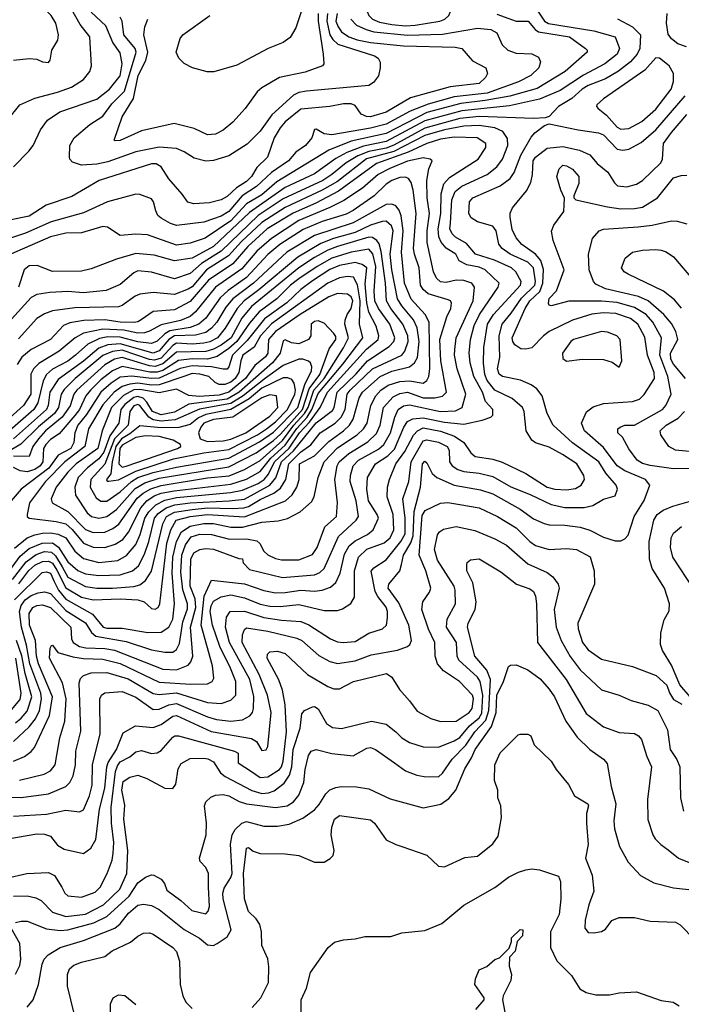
# Model space of a CAD drawing. Extents: x 501367 to 657802, y 482273 to 547541.
# Tile 101 of 256: x 548337 to 551746, y 502992 to 508063. Entities that reach past the tile are written whole.
import ezdxf

# ---------------------------------------------------------------- set-up
doc = ezdxf.new("R2010")
doc.units = 0

msp = doc.modelspace()

# ---------------------------------------------------------------- linework, layer by layer
at = {"layer": '0CON20XD'}
for points in [[(550325, 508030.4), (550375, 508034.4), (550501.4, 508055), (550527.8, 508065), (550547.3, 508085), (550556.5, 508105), (550548.3, 508138.3), (550517.1, 508175), (550485.9, 508195), (550345.9, 508265), (550295, 508267.7), (550255, 508261.8), (550213.2, 508246.8), (550150.5, 508195), (550135.2, 508175), (550126.7, 508145), (550126.3, 508105), (550135, 508084.6), (550154.6, 508064.6), (550190.2, 508050.2), (550255, 508037.3), (550325, 508030.4)], [(548304.6, 507854.6), (548385, 507862.1), (548425, 507858.9), (548455, 507846), (548485, 507842.5), (548493.3, 507855), (548502.5, 507905), (548532.4, 507957.6), (548536.9, 507985), (548523.5, 508045), (548498.9, 508085), (548445.8, 508135), (548336.9, 508196.9), (548306.5, 508246.5)], [(549831.1, 508238.9), (549759.8, 508020.2), (549729.8, 507970.2), (549694, 507946), (549616.5, 507913.5), (549455, 507828.5), (549336.6, 507793.4), (549303.4, 507793.4), (549227.5, 507815), (549185, 507836.2), (549156.2, 507865), (549143.8, 507895), (549164.2, 507965), (549176.9, 507985), (549315.6, 508084.4)], [(548273.5, 507545), (548337.8, 507625), (548415, 507658.2), (548531.2, 507688.8), (548604.3, 507715.7), (548665, 507754.5), (548697.8, 507795), (548707.5, 507825), (548697.7, 507975), (548647.8, 508037.8), (548575, 508170.3)], [(550042.3, 508065), (550072, 508035), (550121.3, 508011.3), (550160.7, 508000.7), (550335, 507982.3), (550515, 507988.3), (550695, 508018.4), (550765, 508011.9), (550795, 507994.7), (550823, 507933), (550851.1, 507905), (550895, 507890.8), (550975, 507887.5), (551009.7, 507869.7), (551020.8, 507845), (551012.5, 507815), (550969.6, 507775), (550907.1, 507742.9), (550746.2, 507685), (550574.9, 507665.1), (550441.6, 507628.4), (550348.1, 507591.9), (550225, 507525.1), (550145, 507503.9), (549945, 507469), (549905.3, 507475.3), (549865, 507499.2), (549855, 507498), (549841.9, 507455), (549810, 507415), (549760.2, 507379.8), (549721.3, 507335), (549634.4, 507275.6), (549556.4, 507203.6), (549483.6, 507156.4), (549415, 507074.1), (549375, 507051.3), (549285, 507020.6), (549145, 507003.4), (549113.2, 507013.2), (549065, 507039.7), (549048.4, 507055), (549038.7, 507078.7), (549025.5, 507125), (549015, 507140), (548955, 507162.5), (548935, 507163.9), (548789.2, 507125), (548665, 507068.1), (548498.2, 507021.8), (548366.2, 506963.8), (548155, 506892.3)], [(550795, 508090.7), (550895, 508055.4), (550956.2, 508055), (550991.9, 508011.9), (551010.6, 508000.6), (551170, 507975), (551252.2, 507915), (551261.1, 507905), (551261.1, 507895), (551146.7, 507795), (551002.5, 507707.5), (550861.9, 507668.1), (550734.3, 507645.7), (550609.1, 507630.9), (550435, 507584.3), (550225, 507477), (550045, 507436.6), (549928.8, 507391.2), (549662.5, 507227.5), (549585, 507161.4), (549505, 507114.9), (549425, 507027.5), (549292, 506938), (549215, 506911.1), (549145, 506901.6), (548995, 506954.2), (548935, 506958.7), (548855, 506950.8), (548789.2, 506995), (548765, 506997.6), (548655, 506965.5), (548575, 506963.3), (548495, 506945.2), (548255, 506840)], [(551416.7, 508066.7), (551494.5, 508025), (551535.2, 507985.2), (551531.6, 507915), (551518.8, 507885), (551484.7, 507845), (551422.6, 507797.4), (551355, 507758.1), (551265, 507723), (551234.7, 507705), (551182.5, 507657.5), (551112.2, 507615), (551065, 507564), (551045, 507556.9), (550985, 507553.8), (550705, 507564.9), (550605, 507553.9), (550425, 507503.2), (550265, 507416.7), (550225, 507401.2), (550135.4, 507384.6), (550078.7, 507361.3), (550018.8, 507325), (549945.6, 507265), (549898, 507235), (549695, 507140.9), (549565.5, 507055), (549375, 506871.1), (549272.9, 506807.1), (549215, 506756.4), (549135, 506727.4), (549015, 506763.1), (548945, 506769.1), (548925, 506759.6), (548855, 506699.6), (548782.6, 506667.4), (548665, 506656.2), (548585, 506663.3), (548491.8, 506658.2), (548425, 506648.2), (548395, 506631.6), (548295, 506520.8)], [(548304, 507305), (548384.4, 507385), (548406.7, 507415), (548443.1, 507495), (548480, 507545), (548542.7, 507587.3), (548735, 507653.1), (548800, 507705), (548855, 507773.1), (548865.4, 507835.4), (548855, 507891.9), (548815.9, 507945.9), (548780.2, 508030.2), (548705, 508102.2)], [(551006.3, 508106.3), (551041.5, 508055), (551062.3, 508042.3), (551295, 508005.8), (551405.5, 507975), (551426.9, 507915), (551415.9, 507885), (551351.3, 507835), (551242.5, 507777.5), (551122.2, 507697.8), (551015, 507652.9), (550860.6, 507619.4), (550615, 507593.8), (550425, 507541.4), (550225.2, 507435), (550108.9, 507411.1), (550021.6, 507378.4), (549965, 507347.7), (549855, 507268.6), (549705, 507198), (549520.2, 507069.8), (549335, 506895.2), (549225, 506834.2), (549135, 506821), (549029.9, 506849.9), (548935, 506858.3), (548835, 506830), (548705, 506780), (548655, 506767.3), (548505, 506765.3), (548427.1, 506797.1), (548385, 506795.9), (548360, 506775), (548330, 506685)], [(550193.3, 507843.2), (550194.8, 507815), (550185.8, 507774.2), (550160.3, 507739.7), (550136.5, 507723.5), (549815, 507695.2), (549775, 507688), (549746.7, 507673.3), (549636.5, 507573.4), (549575, 507487.9), (549508.5, 507421.5), (549415, 507361.4), (549335, 507336.8), (549295, 507334), (549235, 507348.9), (549185, 507382.2), (549145, 507400), (549055, 507406.9), (548935, 507381.5), (548791.4, 507331.4), (548735, 507319.4), (548655, 507312.9), (548608.9, 507328.9), (548595, 507343.8), (548593.1, 507355), (548594.4, 507415), (548618.1, 507455), (548697.5, 507522.5), (548765, 507565.9), (548811.2, 507628.8), (548875.9, 507694.1), (548937.6, 507895), (548931.7, 507915), (548872.6, 507985), (548864.7, 508055), (548854.7, 508075)], [(549875.4, 508095), (549875.1, 508055), (549900.5, 507885), (549903.3, 507835), (549896.7, 507825), (549807.4, 507792.6), (549675, 507764.5), (549585, 507711.5), (549559.6, 507690.4), (549497.8, 507605), (549435, 507534.5), (549385, 507494.4), (549345, 507473.5), (549305, 507470.5), (549235, 507502.1), (549131.8, 507528.2), (548965, 507489.6), (548855, 507440.6), (548828.3, 507438.3), (548823, 507443), (548865, 507562), (548922.7, 507657.3), (548947.4, 507775), (548986.9, 507853.1), (548997.1, 507895), (548976.2, 507985), (548981.6, 508025), (548997.8, 508065)], [(549922.1, 508095), (549918.6, 508055), (549935, 507984.7), (549950, 507960), (549976.8, 507936.8), (550165, 507876.7), (550183.7, 507863.7), (550193.3, 507843.2)], [(549971.8, 508095), (549965.8, 508055), (549977, 508025), (549995, 508000.5), (550032.7, 507975), (550075, 507959.7), (550145, 507945.7), (550315, 507928.2), (550581, 507921), (550615, 507913.8), (550670.2, 507850.2), (550739.4, 507815), (550747.5, 507785), (550737.1, 507765), (550705, 507734.7), (550555, 507717.2)], [(551772.8, 507922.8), (551727.9, 507937.9), (551694.5, 507964.5), (551678.2, 507988.2), (551670, 508045), (551672.8, 508095)], [(551435, 507498.8), (551475, 507501.9), (551542.5, 507537.5), (551615, 507601.8), (551693.6, 507705), (551704.7, 507745), (551706.1, 507786.1), (551683.5, 507825), (551634.1, 507864.1), (551615, 507865.4), (551557.2, 507802.8), (551344.5, 507655), (551310.5, 507625), (551308.9, 507615), (551316.7, 507605), (551360.3, 507570.3), (551415, 507509.1), (551435, 507498.8)], [(550555, 507717.2), (550350.1, 507659.9), (550225, 507586.6), (550145, 507562.1), (550123.7, 507563.7), (550096.1, 507576.1), (550065, 507620.4), (550045, 507629.3), (550005, 507629.5), (549934.7, 507615.3), (549785, 507601.6), (549705, 507536.4), (549678.8, 507505), (549647.9, 507455), (549614, 507355), (549558.5, 507301.5), (549531, 507255), (549505, 507229.1), (549453.4, 507196.6), (549405, 507151.6), (549375, 507135.3), (549315, 507118.8), (549233.6, 507113.6), (549203.3, 507123.3), (549173.7, 507163.7), (549105, 507243.5), (549065, 507305.6), (549039.6, 507319.6), (549015, 507320.4), (548746.1, 507233.9), (548605, 507152.2), (548472.9, 507107.1), (548385, 507051.1), (548163.4, 507006.6)], [(548305, 503961.2), (548475, 503971.6), (548575, 503992), (548645, 503983.6), (548665, 503993.5), (548695.6, 504065), (548710.8, 504120.8), (548711.7, 504225), (548750.8, 504385), (548749.1, 504565), (548757.8, 504585), (548775, 504596.8), (548865, 504603.5), (548935, 504573.5), (549025, 504510.4), (549055, 504511.9), (549105, 504534.8), (549145, 504540.4), (549305, 504472.1), (549351.5, 504458.5), (549425, 504449.8), (549485, 504456.4), (549522.6, 504477.4), (549535.9, 504495), (549541.2, 504515), (549542.8, 504577.2), (549521.7, 504665), (549417.7, 504855), (549396.7, 504935), (549401.6, 504985), (549421.9, 505015), (549495, 505015.9), (549595, 504983.9), (549685, 504970), (549785, 504963.9), (549825.8, 504945.8), (549938.6, 504875), (549975, 504859.3), (550004, 504856), (550065, 504860.7), (550135, 504903.3), (550205.7, 504925), (550226.4, 504945), (550232.4, 504982.4), (550232.3, 505015), (550225, 505036.5), (550181.9, 505091.9), (550168.8, 505118.8), (550148, 505222), (550160.9, 505239.1), (550225, 505281.8), (550300.8, 505375), (550323.2, 505415), (550322.3, 505495), (550310.2, 505595), (550341.9, 505685), (550353, 505785), (550415, 505894.4), (550435, 505899), (550495, 505886.8), (550540, 505865), (550550, 505845), (550551.7, 505785), (550565.9, 505765), (550595, 505746.5), (550625, 505736), (550705, 505726.9), (550775, 505709.8), (550867.4, 505657.4), (550966.7, 505616.7), (551075, 505565.3), (551145, 505550.8), (551245, 505551.1), (551289.8, 505560.2), (551345, 505592.9), (551405, 505610), (551416.9, 505645), (551410.6, 505665), (551357.7, 505727.7), (551320.8, 505785), (551185, 505884.2), (551085.5, 505975), (551055.4, 506035), (551028.9, 506125), (551001.4, 506161.4), (550972.6, 506182.6), (550916.8, 506206.8), (550825, 506224.7), (550807.8, 506237.8), (550799.2, 506265), (550810, 506325), (550806.6, 506435), (550823.5, 506495), (550868.7, 506551.3), (550921.7, 506628.3), (550990.4, 506695), (550994.2, 506715), (550985, 506784.6), (550955, 506813.4), (550864.7, 506855), (550822.2, 506885), (550806.1, 506906.1), (550792.6, 506975), (550775, 506999.3), (550695, 507021.8), (550662.7, 507042.7), (550650.5, 507065), (550654.4, 507125), (550671.1, 507145), (550813.1, 507206.9), (550864, 507245), (550884.4, 507275.6), (550918.1, 507365), (550971.9, 507458.1), (550990.4, 507479.6), (551041.7, 507518.3), (551065, 507525.8), (551215, 507494.7), (551319.8, 507480.2), (551345, 507470), (551415, 507396.6), (551445, 507390.5), (551475, 507395.8), (551539.5, 507430.5), (551615, 507496.2), (551765, 507671.1)], [(548235, 503837.8), (548425, 503869.7), (548465, 503868.1), (548495, 503857.7), (548531.4, 503811.4), (548565, 503790.3), (548665, 503768.8), (548703.8, 503796.2), (548728.7, 503841.3), (548747.6, 503997.6), (548776, 504105), (548785.1, 504214.9), (548792.1, 504237.9), (548835.2, 504305), (548869.5, 504390.5), (548933.1, 504426.9), (549025, 504417.4), (549065, 504433.8), (549125, 504475.6), (549145, 504479.2), (549323.7, 504396.3), (549531.5, 504361.5), (549556.2, 504345), (549585, 504299.4), (549607, 504303), (549615, 504320), (549631.6, 504495), (549614.1, 504585), (549570.1, 504690.1), (549482.3, 504855), (549485, 504894.3), (549495, 504922.9), (549505, 504930.4), (549615, 504914.1), (549765, 504878.4), (549790.7, 504865), (549877.8, 504787.8), (549935, 504757.2), (549975, 504747.1), (550065, 504760.2), (550148.1, 504791.9), (550283.9, 504816.1), (550335.2, 504834.8), (550346.8, 504845), (550354.7, 504865), (550341.7, 504945), (550289.7, 505059.7), (550234.8, 505135), (550238.6, 505155), (550294.7, 505225), (550303.8, 505256.2), (550314.8, 505305), (550351.9, 505368.1), (550364.1, 505405), (550369.9, 505530.1), (550402.1, 505655), (550412.8, 505775), (550425, 505788.8), (550435, 505781.1), (550461.5, 505725), (550485.8, 505705.8), (550576.2, 505666.2), (550711.4, 505641.4), (550775, 505621), (550915, 505541.2), (550985, 505492.2), (551038.7, 505468.7), (551065, 505460.8), (551145, 505459.1), (551225, 505448.8), (551275, 505434.2), (551345, 505397.1), (551405, 505378.7), (551435, 505378.9), (551455, 505389.1), (551471.1, 505408.9), (551502.7, 505505), (551553.6, 505586.4), (551582.9, 505665), (551560.5, 505695), (551455, 505739.5), (551416.1, 505765), (551345, 505860.3), (551246.1, 505945), (551231.5, 505985), (551257.6, 506042.4), (551291.7, 506068.3), (551345, 506085.3), (551495, 506095.8), (551530.7, 506109.3), (551555, 506133.1), (551607.7, 506215), (551605.7, 506245), (551572.3, 506335), (551558.1, 506428.1), (551521.6, 506495), (551484.4, 506524.4), (551408.9, 506548.9), (551345, 506553.4), (551284.6, 506545.4), (551184.8, 506515.2), (551065, 506456.7), (551035.4, 506434.6), (550975, 506372.3), (550945, 506365.4), (550918.1, 506368.1), (550887.7, 506387.7), (550876.9, 506405), (550874.3, 506425), (550941.5, 506575), (550966.1, 506615), (551016.5, 506663.5), (551032.9, 506705), (551035.5, 506775.5), (551022, 506822), (550995, 506854.4), (550924, 506905), (550895, 506940), (550875, 506982.5), (550863.3, 507045), (550863.6, 507066.4), (550875.9, 507094.1), (550948.5, 507181.5), (550969.7, 507225), (550979.2, 507265), (550982.2, 507335), (550995.1, 507354.9), (551055, 507400.4), (551135, 507409), (551221.4, 507391.4), (551275, 507366.4), (551312.1, 507322.1), (551367.4, 507277.4), (551402.2, 507222.2), (551417.7, 507207.7), (551465, 507201.6), (551514.3, 507215), (551545, 507233.8), (551639.5, 507325), (551648.8, 507345), (551654.6, 507424.6), (551695, 507481.8), (551775, 507574.2)], [(548205, 504060.2), (548345, 504056.5), (548485, 504075.2), (548575, 504113.9), (548595.3, 504135), (548611.5, 504168.5), (548623.5, 504225), (548625.2, 504295), (548651, 504399), (548643.1, 504646.9), (548650.3, 504669.7), (548665, 504684.7), (548705, 504699.6), (548785, 504701.2), (548895, 504668.1), (549025, 504593.1), (549055, 504587.4), (549145, 504595.9), (549305, 504547), (549375, 504541.1), (549425, 504558), (549449.6, 504585), (549450.6, 504655), (549423.1, 504723.1), (549367.2, 504835), (549329.7, 504945), (549318.3, 505015), (549323.4, 505045), (549335, 505067.4), (549375, 505090.4), (549425, 505101.2), (549495, 505086.2), (549575, 505052.8), (549625, 505043.2), (549679.1, 505040.9), (549775, 505051.2), (549905, 505020.6), (549975, 505020.8), (550000.5, 505029.5), (550043.3, 505056.7), (550062, 505088), (550061.7, 505225), (550083.3, 505295), (550125, 505336.3), (550215, 505368.7), (550244.8, 505395), (550264, 505435), (550260.7, 505515), (550230.2, 505605), (550231.1, 505655), (550241.4, 505695), (550275.2, 505775), (550321.8, 505838.2), (550366.7, 505923.3), (550386.7, 505945), (550415, 505960.7), (550505, 505943.2), (550577.8, 505917.8), (550625.1, 505885.1), (550661.6, 505831.6), (550683.4, 505813.4), (550775, 505798.7), (550823.4, 505783.4), (550945, 505725.9), (551055, 505656.1), (551094.7, 505645.3), (551155, 505641), (551200.9, 505649.1), (551230.5, 505665), (551247.7, 505695), (551242.9, 505715), (551207.3, 505775), (551133, 505823), (551065, 505861.2), (550995, 505883.6), (550975, 505896.7), (550945.9, 505945), (550936.4, 506045), (550928.2, 506065), (550875, 506111.1), (550784.9, 506154.9), (550746.2, 506205), (550734.1, 506235), (550726.9, 506293.1), (550727.7, 506375), (550747, 506495), (550777.6, 506545), (550917.4, 506695), (550920.9, 506715), (550893.3, 506765), (550870, 506785), (550782.7, 506825), (550684.9, 506854.9), (550639.5, 506909.5), (550583.1, 506943.1), (550565, 506960.5), (550553.9, 506985), (550556.3, 507015), (550563.1, 507135), (550581.3, 507178.7), (550615, 507204.8), (550744.8, 507265.2), (550795, 507304.1), (550825.2, 507345), (550852, 507415), (550850, 507450), (550827, 507487), (550784.3, 507505), (550705, 507517.8), (550625, 507514.1), (550525, 507495.7), (550425, 507466), (550265, 507383.8), (550123.9, 507346.1), (549975, 507230), (549895.5, 507184.5), (549705, 507094.9), (549585, 507018.3), (549479.8, 506920.2), (549412.9, 506847.1), (549299.7, 506775), (549225, 506687.6), (549205, 506674.1), (549135, 506646.6), (549025, 506658.6), (548955, 506648.8), (548931.5, 506638.5), (548865, 506590), (548845, 506583.3), (548620.4, 506579.6), (548506.2, 506563.8), (548465, 506548.1), (548425, 506523.3), (548331.2, 506418.8)], [(548335, 504145.8), (548463.3, 504176.7), (548495.6, 504194.4), (548519.7, 504225), (548543.5, 504365), (548569.1, 504450.9), (548575.9, 504565), (548557.1, 504647.1), (548491, 504775), (548493.7, 504826.3), (548500.8, 504839.2), (548505, 504841.2), (548533.6, 504803.6), (548611.2, 504781.2), (548665, 504772.4), (548765, 504769.7), (548855, 504746.9), (549055, 504650.3), (549219.1, 504640.9), (549305, 504642.7), (549328.5, 504655), (549337.7, 504672.3), (549330.5, 504735), (549272.4, 504945), (549286.4, 505093.6), (549324.4, 505175.6), (549495, 505157.2), (549595, 505123.6), (549655, 505111.9), (549705, 505112.3), (549784.8, 505124.8), (549855, 505119.1), (549895.6, 505124.4), (549939, 505141), (549965.2, 505164.8), (549987.4, 505212.6), (550010.6, 505309.4), (550035, 505353.7), (550065, 505379.1), (550128.2, 505411.8), (550158.2, 505435), (550185.2, 505495), (550178.6, 505515), (550133.8, 505585), (550124.8, 505645.2), (550129, 505705), (550170.9, 505775), (550233.5, 505816.5), (550268.4, 505851.6), (550316.5, 505963.5), (550335, 505992.6), (550363, 506007), (550415, 506012.2), (550525, 505990.5), (550625, 505980.2), (550719.6, 506000.4), (550764.2, 506015.8), (550774.2, 506025.8), (550774.3, 506055), (550736.7, 506096.7), (550721.2, 506145), (550677, 506225), (550657.8, 506295), (550653.4, 506345), (550659.3, 506415), (550678.4, 506488.4), (550705.9, 506544.1), (550802.1, 506685), (550807.1, 506705), (550735, 506775.2), (550705, 506788.6), (550640.7, 506800.7), (550601.2, 506821.2), (550584.3, 506855), (550535, 506885.5), (550507.8, 506917.8), (550497, 506945), (550493.1, 506985), (550507.1, 507065), (550507.7, 507165), (550523, 507217), (550550.8, 507249.2), (550699.6, 507345), (550738.8, 507405), (550738.8, 507425), (550693.6, 507453.6), (550575, 507457.4), (550505, 507446.9), (550435, 507425.9), (550339.2, 507380.8), (550175, 507321.7), (549980.1, 507179.9), (549862.7, 507117.3), (549745, 507067), (549612.4, 506985), (549512.9, 506895), (549435, 506805.8), (549309.2, 506720.8), (549215, 506611.1), (549135, 506568.5), (549025, 506560.5), (548962.4, 506517.6), (548945, 506506.7), (548925, 506503.8), (548855, 506505.7), (548775, 506516.9), (548666.6, 506513.4), (548595, 506502), (548562.3, 506487.7), (548495, 506415.3), (548395, 506364.2), (548347.2, 506325), (548323, 506287)], [(548305, 504244.3), (548362.2, 504267.8), (548396.3, 504293.7), (548413.3, 504315), (548490.3, 504479.7), (548505.2, 504575), (548433.3, 504745), (548423.9, 504785), (548418.3, 504865), (548387.2, 504945), (548386, 505005), (548404.1, 505035), (548425, 505046.4), (548455, 505049.4), (548495, 505034.8), (548600.6, 504935), (548603.1, 504875), (548612.9, 504855), (548645.1, 504835.1), (548677.2, 504827.2), (548775, 504825.1), (548825.3, 504815.3), (549075, 504717.9), (549145, 504714), (549205, 504738.5), (549219.1, 504755), (549228.8, 504785), (549217.6, 504935), (549245.1, 505035.1), (549240.4, 505080.4), (549215.4, 505145), (549219.1, 505285), (549233.3, 505316.7), (549265, 505334.2), (549295, 505338.7), (549335, 505335.2), (549465, 505287.5), (549485, 505286.7), (549487.5, 505265), (549520.5, 505230.5), (549690.3, 505189.7), (549855, 505203), (549883.9, 505216.1), (549905, 505236.2), (549978.6, 505401.4), (550070.8, 505485), (550081.7, 505505), (550070.2, 505585), (550040, 505685), (550040.8, 505715), (550055.2, 505765), (550083.2, 505795), (550185, 505851.2), (550213, 505875), (550247.7, 505935), (550269.1, 506015), (550287.7, 506055), (550315, 506073.3), (550345, 506079.4), (550504.4, 506044.4), (550581.9, 506048.1), (550616.9, 506065), (550635.7, 506135), (550590.8, 506265), (550577.2, 506335), (550578, 506365), (550586, 506425), (550674, 506615), (550680.8, 506685), (550665.6, 506705), (550625, 506719.8), (550585, 506721.1), (550535, 506709.8), (550505, 506712.6), (550485, 506731.3), (550468.2, 506765), (550435.5, 506915.5), (550436, 506975), (550447.5, 507065), (550436.6, 507145), (550434.3, 507235), (550444.8, 507295.2), (550461.9, 507335), (550452.5, 507345), (550415, 507351.5), (550335, 507334.1), (550244.1, 507295.9), (550184.5, 507265.5), (550102.4, 507195), (550007.7, 507132.3), (549935.3, 507094.7), (549775, 507028.8), (549633.4, 506936.6), (549558.7, 506871.3), (549481.2, 506778.8), (549345.3, 506684.7), (549242.3, 506557.7), (549215.1, 506534.9), (549165, 506513), (549065, 506490.8), (549005, 506458.1), (548979.5, 506450.5), (548945, 506447.6), (548873.1, 506463.1), (548765, 506469.2), (548665, 506448.4), (548622.4, 506425), (548540.4, 506355), (548435, 506291.6), (548407.1, 506265), (548393.6, 506236.4), (548394.6, 506135), (548356, 506075), (548215, 505950.5)], [(551805, 505752.2), (551705, 505749.8), (551585, 505767.5), (551545, 505777.6), (551518.5, 505795), (551475, 505852.9), (551442.3, 505912.3), (551419.2, 505935), (551419.2, 505955), (551430, 505965), (551455, 505974.3), (551505, 505974.5), (551648.5, 506055), (551665.4, 506075), (551692.9, 506135), (551677.1, 506225), (551635.1, 506335), (551643.1, 506425), (551599.2, 506505), (551565, 506544.4), (551505, 506580.5), (551415, 506605.7), (551335, 506613.5), (551166.9, 506613.1), (551075, 506589.2), (551065, 506592), (551060.7, 506600.7), (551065, 506627.1), (551103.3, 506666.7), (551142.3, 506775), (551084.7, 506925), (551077, 506973), (551089.1, 507005), (551140, 507075), (551143.8, 507143.8), (551124.5, 507184.5), (551104.4, 507255), (551115.8, 507294.2), (551135, 507313.8), (551155, 507310.8), (551185, 507292.5), (551217.5, 507255), (551218.3, 507218.3), (551192.5, 507155), (551192.5, 507145), (551202.5, 507135), (551365, 507098.8), (551435, 507088.8), (551505, 507089.7), (551545, 507097.3), (551622.5, 507145), (551705, 507248.5), (551745, 507260), (551775, 507261.2)], [(548305, 504345.3), (548385, 504420.7), (548417.8, 504462.2), (548438.9, 504505), (548449.6, 504565), (548446.1, 504595), (548389.1, 504745), (548371.9, 504841.9), (548345.5, 504935), (548336.3, 505015), (548344.4, 505045.6), (548365.1, 505074.9), (548395, 505096.6), (548431.7, 505111.7), (548465, 505116.3), (548495, 505107.5), (548575, 505020), (548675, 504956.7), (548706.2, 504906.2), (548728.3, 504888.3), (548885, 504860.6), (549015, 504818.1), (549085, 504805.8), (549125, 504805.3), (549145, 504818.5), (549159.8, 504850.2), (549178, 504962), (549200.8, 505029.2), (549200.5, 505055), (549176.5, 505126.5), (549167.3, 505217.3), (549172.6, 505305), (549191.2, 505358.8), (549221, 505399), (549265, 505412.4), (549325, 505412.2), (549418.1, 505388.1), (549505, 505389.5), (549558.8, 505378.8), (549574.4, 505365), (549595, 505325.6), (549615, 505307.3), (549655, 505287.5), (549685, 505280.5), (549775, 505280.5), (549845, 505308.8), (549869.8, 505345), (549908.6, 505451.4), (549968.9, 505505), (549973.5, 505576.5), (549960.4, 505695), (549972.8, 505765), (549982, 505785), (550031.9, 505828.1), (550130.8, 505889.2), (550175, 505931), (550194.5, 505975), (550210.5, 506065), (550260.3, 506119.7), (550295, 506136.8), (550335, 506143.9), (550415, 506115.9), (550475.5, 506114.5), (550516.1, 506123.9), (550535.3, 506145), (550507.2, 506305), (550501.5, 506415), (550537, 506533), (550558.8, 506575), (550562.2, 506602.2), (550555.8, 506615), (550545, 506620), (550441.1, 506651.1), (550415, 506674), (550401.6, 506695), (550395.2, 506785), (550370.7, 506855), (550366.6, 506885), (550379, 507065), (550364.2, 507184.2), (550353.3, 507225), (550340.4, 507245), (550325, 507251.8), (550295, 507249.8), (550255, 507234.3), (550225, 507215.3), (550162.4, 507155), (550055, 507079.6), (550018.7, 507061.3), (549895, 507022.9), (549798.1, 506981.9), (549676.5, 506905), (549615, 506853.7), (549505, 506735.5), (549411.2, 506668.8), (549369.1, 506630.9), (549295.6, 506525), (549259.4, 506495), (549215, 506478.1), (549110.1, 506459.9), (549084.6, 506445.4), (549045, 506407.8), (549015, 506395.1), (548945, 506403), (548855, 506427.5), (548791.4, 506428.6), (548748.5, 506421.5), (548688.2, 506391.8), (548625, 506334.8), (548585, 506304.9), (548506.4, 506263.6), (548474.8, 506235), (548457.8, 506202.2), (548429.9, 506090.1), (548409.8, 506055), (548271.9, 505935)], [(548309.1, 505075), (548452.3, 505215), (548475, 505219.3), (548495, 505213.2), (548515, 505169.7), (548536.7, 505125), (548575, 505078), (548711.6, 505001.6), (548766.8, 504935), (548785, 504929), (548865, 504929.4), (548996.3, 504906.3), (549065, 504907.9), (549105, 504933.8), (549125, 504976), (549135.2, 505055), (549121.7, 505211.7), (549126.4, 505295), (549144.1, 505375), (549171, 505425), (549215, 505454.9), (549285, 505468.6), (549335, 505468.1), (549425, 505448.9), (549485, 505449.2), (549585.2, 505475.2), (549668.4, 505481.6), (549716.8, 505493.2), (549781.3, 505528.7), (549840.5, 505579.5), (549854.8, 505605.2), (549875.2, 505705), (549905.2, 505785), (549975, 505858.1), (550075.7, 505924.3), (550107.6, 505955), (550126.5, 505985), (550146.2, 506075), (550171.2, 506125), (550197.1, 506155), (550235, 506179.8), (550295, 506199), (550345, 506203.6), (550415, 506190.8), (550435, 506205.4), (550444.5, 506225.5), (550450.6, 506265), (550446.3, 506505), (550425.2, 506545), (550353.6, 506623.6), (550318.9, 506705), (550303.3, 506865), (550312.8, 506975), (550302.1, 507052.1), (550291.4, 507081.4), (550274.8, 507104.8), (550255, 507113.3), (550225, 507111.2), (550055, 507016), (549855, 506951.4), (549713.3, 506865), (549541, 506705), (549435.4, 506624.6), (549398.5, 506581.5), (549353.2, 506505), (549325, 506473.3), (549295, 506451.9), (549242.7, 506437.3), (549135, 506434.2), (549104.4, 506415), (549055, 506357.8), (549025, 506346.1), (548855, 506393.6), (548791.7, 506388.3), (548745, 506371.5), (548665, 506304.6), (548535, 506210), (548491.5, 506145), (548483.7, 506075), (548474.8, 506055), (548305.2, 505904.8)], [(548332.4, 505157.6), (548383.1, 505226.9), (548415, 505253.2), (548455, 505272.1), (548485, 505274.1), (548505, 505264.3), (548528.7, 505228.7), (548575, 505136.8), (548655, 505088.2), (548715, 505075.1), (548855, 505079.7), (548945.5, 505075.5), (548978.5, 505065), (549015, 505030.5), (549035, 505026.7), (549049.4, 505035), (549058.8, 505055), (549095, 505366.4), (549114.7, 505435.3), (549143.8, 505485), (549214.4, 505505), (549305, 505514.7), (549495, 505502.6), (549706.7, 505585), (549740.5, 505615), (549765.2, 505655), (549776, 505695), (549778.5, 505775), (549855, 505817), (549929.1, 505890.9), (550005.2, 505945), (550036.6, 505975), (550054.9, 506005.1), (550086, 506115), (550103.1, 506145), (550194.5, 506225.5), (550255, 506251.8), (550344.9, 506275.1), (550370.3, 506295), (550387.1, 506322.9), (550395.7, 506405), (550384.5, 506475), (550366.2, 506516.2), (550305, 506588.4), (550284, 506625), (550254.6, 506775), (550245.9, 506855), (550261.8, 506975), (550251.7, 507001.7), (550224.4, 507024.4), (550205, 507023.9), (550145, 507005.2), (550065, 506965.9), (549953.4, 506936.6), (549889.1, 506910.9), (549769.9, 506840.1), (549569, 506671), (549492.5, 506615), (549457, 506575), (549396.2, 506473.8), (549356, 506424), (549316.4, 506403.6), (549285, 506396.4), (549225, 506392.5), (549145, 506396.7), (549125, 506384.9), (549065, 506320.2), (549030.7, 506309.3), (549005, 506312.3), (548865, 506360.1), (548815, 506354.7), (548765, 506333.8), (548621.9, 506215), (548565, 506158.5), (548550.2, 506135), (548537.1, 506065), (548515.2, 506034.8), (548433.2, 505966.8), (548342.7, 505877.3), (548204.8, 505795.2)], [(551766.8, 506215), (551705, 506288.3), (551692.4, 506315), (551690.3, 506345), (551727.8, 506415), (551717.6, 506457.6), (551695, 506498.4), (551655, 506545.3), (551574.9, 506614.9), (551525, 506637.7), (551355, 506677), (551305, 506700.4), (551292.7, 506715), (551270.8, 506775), (551267.9, 506855), (551287.5, 506935), (551322.9, 506975), (551345, 506984.6), (551524, 506996), (551595.6, 507004.4), (551695, 507026.8), (551724.7, 507024.7), (551775, 507011.5)], [(548299.8, 505180.2), (548369.2, 505270.8), (548421.9, 505308.1), (548465, 505323.2), (548500.7, 505320.7), (548521.4, 505301.4), (548555.3, 505245.3), (548585, 505192.5), (548675, 505143.2), (548735, 505134.5), (548815, 505134.6), (548925, 505143.4), (548955, 505152.5), (548985.3, 505175), (549015, 505222.5), (549074.1, 505465.9), (549093.9, 505505), (549135, 505527.2), (549225, 505540.8), (549305, 505548.3), (549435.1, 505544.9), (549491.2, 505548.8), (549515, 505556.3), (549575, 505592.1), (549645.7, 505624.3), (549679.9, 505650.1), (549707.2, 505695), (549723.6, 505775), (549784.3, 505835.7), (549836, 505874), (549885.2, 505935), (549961.4, 505985), (549992.3, 506015), (550014.6, 506055), (550024.3, 506135), (550039.1, 506155), (550155, 506264.8), (550306.4, 506335), (550322, 506355), (550338.6, 506405), (550336.4, 506435), (550311.5, 506495), (550249.2, 506575), (550226.4, 506615), (550220.8, 506705), (550198.5, 506868.5), (550188.2, 506908.2), (550176.2, 506926.2), (550155, 506940.2), (550135, 506942.3), (549975, 506895.4), (549925.2, 506875.2), (549855, 506838.1), (549775, 506784.3), (549531.6, 506585), (549481.2, 506525), (549425.6, 506425), (549375, 506386.2), (549335, 506365.3), (549295, 506353.6), (549145, 506350.2), (549075, 506291), (549035, 506277.3), (549005, 506279.4), (548865, 506323.4), (548825.6, 506314.4), (548774.6, 506285.4), (548631.6, 506155), (548615.8, 506134.2), (548596.7, 506073.3), (548554.8, 506015), (548470.2, 505945), (548433.1, 505905), (548405.2, 505865), (548385, 505812.5), (548305, 505815.5)], [(548271.2, 505205), (548339.9, 505300.1), (548385, 505340), (548453, 505367), (548505, 505368), (548536.7, 505346.7), (548585, 505271.3), (548635.8, 505225.8), (548675, 505208.4), (548745, 505200), (548855, 505203.4), (548918.5, 505225), (548949.2, 505250.8), (548979.9, 505310.1), (549002.4, 505375), (549030.7, 505495), (549050.5, 505519.5), (549091.8, 505548.2), (549136, 505564), (549215.7, 505574.3), (549415.7, 505584.3), (549495, 505594.2), (549625, 505665.1), (549655.9, 505704.1), (549686.1, 505785), (549747.8, 505842.2), (549865, 505986.8), (549949.1, 506050.9), (549957.6, 506065), (549973, 506145), (550070.5, 506239.5), (550128.4, 506305), (550239.9, 506380.1), (550264, 506405), (550270.2, 506425), (550244.1, 506495), (550184.8, 506575), (550166.2, 506615), (550163.1, 506665), (550172.4, 506792.4), (550156.9, 506856.9), (550135, 506881.2), (550045, 506865.9), (549945, 506834.1), (549868.9, 506791.1), (549775, 506727.4), (549732.2, 506695), (549660.8, 506625), (549571.1, 506558.9), (549520.1, 506499.9), (549456, 506405), (549415, 506368.7), (549355, 506328.8), (549305, 506314.3), (549224.7, 506315.3), (549155, 506306.9), (549075, 506256.3), (549045, 506247.1), (549007.2, 506247.2), (548865, 506275.9), (548815, 506253.7), (548755, 506208), (548701.3, 506155), (548678.3, 506125), (548644.5, 506055.5), (548621, 506025), (548539.6, 505930.4), (548495, 505900), (548471.1, 505875), (548459.8, 505855), (548456, 505785), (548441.5, 505765), (548415, 505746.1), (548375, 505733.4), (548339.6, 505739.6), (548305, 505755.7)], [(551747, 506577), (551710.1, 506620.1), (551654.4, 506664.4), (551472.3, 506752.3), (551451.4, 506765), (551437.1, 506785), (551455.8, 506835), (551493.8, 506865), (551545, 506876.2), (551615, 506879.5), (551642.5, 506875), (551666.9, 506866.9), (551705, 506841.4), (551814.5, 506715)], [(548309.1, 505340.9), (548375, 505393.8), (548415, 505410), (548455, 505417.8), (548495, 505420.4), (548534.1, 505414.1), (548575, 505394.2), (548620.2, 505325), (548665, 505287.1), (548745, 505267.8), (548842.5, 505277.5), (548886.2, 505303.8), (548935, 505360.3), (548958.3, 505411.7), (548981.5, 505495), (549001.6, 505528.4), (549037.6, 505565), (549085, 505588.8), (549145, 505602.2), (549422.8, 505627.2), (549485, 505639.3), (549565, 505674.6), (549596.6, 505695), (549618, 505722), (549648.9, 505785), (549724.5, 505855.5), (549779.1, 505935), (549829.7, 505990.3), (549884.9, 506065), (549922.8, 506145), (550124.4, 506365.6), (550183.9, 506415), (550187.8, 506435), (550172.9, 506485), (550136.4, 506556.4), (550125.1, 506604.9), (550117.3, 506702.7), (550125, 506785.4), (550101.7, 506801.7), (550065, 506812.4), (549985, 506797), (549935, 506775.4), (549845, 506717.7), (549785, 506673.4), (549713.7, 506605), (549598.5, 506521.5), (549509.3, 506410.7), (549433.2, 506335), (549413.8, 506275), (549405, 506263.8), (549385, 506262.6), (549325.5, 506275.5), (549225, 506280.9), (549164.3, 506265.7), (549055, 506216.4), (549015, 506214.4), (548915, 506226.1), (548855, 506221.4), (548808.7, 506191.3), (548755.3, 506144.7), (548680.9, 506029.1), (548636, 505975), (548620.4, 505935), (548615.5, 505885), (548599.8, 505855), (548535, 505819.6), (548486.3, 505753.7), (548345, 505644.2), (548292.7, 505585)], [(548775, 505344), (548828.2, 505361.8), (548867.6, 505385), (548897.2, 505422.8), (548961.5, 505548.5), (548992.3, 505585), (549029.6, 505610.4), (549065, 505624.5), (549133.5, 505636.5), (549425, 505670.9), (549505, 505695.7), (549575, 505735.2), (549630.7, 505805), (549705, 505871.2), (549765, 505957.9), (549818.5, 506015), (549842.5, 506055), (549875, 506138.3), (550001, 506289), (550104, 506425), (550088.3, 506495), (550091.7, 506615), (550076.7, 506696.7), (550056.2, 506736.2), (550025, 506739.8), (549985, 506733), (549925, 506705.8), (549635, 506496.3), (549576.9, 506435), (549544.2, 506375.8), (549486.7, 506335), (549475.7, 506305), (549466.4, 506245), (549447.8, 506215), (549425, 506195.3), (549394.5, 506184.5), (549364.1, 506184.1), (549344.3, 506194.3), (549311.5, 506225), (549265, 506237.6), (549225, 506240.1), (549182.8, 506225), (549055, 506181.6), (549015, 506181.2), (548945, 506191.7), (548903.5, 506186.5), (548865, 506173.8), (548823.4, 506145), (548765, 506079.4), (548690.4, 505955), (548671.7, 505865), (548570, 505785), (548470, 505685), (548387.1, 505575), (548374.4, 505514.4), (548374.4, 505505), (548385.4, 505495.4), (548525, 505477.9), (548575, 505466.1), (548607.6, 505437.6), (548666.1, 505366.1), (548715, 505345.6), (548775, 505344)], [(548715, 505422.6), (548775, 505424.4), (548816.9, 505443.1), (548848.3, 505465), (548942, 505598), (548972.9, 505625), (549012.5, 505647.5), (549065, 505664.1), (549305, 505702.6), (549416, 505714), (549494.6, 505745.4), (549575, 505793.3), (549690, 505895), (549748.6, 505975), (549805, 506034.2), (549822.3, 506065), (549852.9, 506155), (549906.3, 506215), (550005, 506372.4), (550031.3, 506425), (550012.5, 506495), (550013, 506515), (550023.4, 506545), (550045, 506575.5), (550053.2, 506615), (550045, 506635.3), (550025, 506650), (549975, 506652.6), (549930, 506635), (549782.4, 506545), (549655, 506456.6), (549619.4, 506415), (549614.8, 506345), (549603.9, 506326.1), (549548.6, 506281.4), (549499.6, 506215), (549415, 506144), (549365, 506128.7), (549262.3, 506122.3), (549208, 506128), (549145, 506159.9), (549055, 506140.7), (548955, 506159), (548924.3, 506155.7), (548872.4, 506127.6), (548809.2, 506065), (548762.2, 505945), (548739.6, 505855), (548628.4, 505775), (548585, 505732.1), (548523.8, 505655), (548499.4, 505595), (548504.8, 505574.8), (548585, 505530.2), (548675, 505438.1), (548715, 505422.6)], [(548745, 505494.8), (548785, 505504.8), (548835, 505540), (548931.6, 505648.4), (548981.6, 505678.4), (549055, 505700.9), (549415, 505759.3), (549555, 505831.3), (549645, 505895.5), (549681.4, 505928.6), (549793.5, 506055), (549828.4, 506161.6), (549883, 506235), (549931.8, 506368.2), (549965.8, 506415.8), (549965, 506431.4), (549955.8, 506445.8), (549905, 506500.5), (549875, 506511.6), (549855, 506508.8), (549839.2, 506495), (549836.2, 506435), (549825.4, 506415), (549775, 506394.1), (549738, 506398), (549705, 506413.5), (549695, 506408.9), (549679, 506345), (549639.7, 506295), (549467.5, 506145), (549405, 506109.1), (549207.8, 506082.2), (549135, 506042.3), (549065, 506027.7), (549020.3, 506045), (548992.6, 506092.6), (548972.8, 506112.8), (548945, 506123), (548925, 506117), (548878.8, 506081.2), (548857.8, 506055), (548847.4, 505985), (548801, 505919), (548770.7, 505835), (548745, 505800.7), (548685.7, 505754.3), (548638.4, 505705), (548620.5, 505655), (548623.8, 505613.8), (548683.8, 505523.8), (548706.7, 505505), (548745, 505494.8)], [(551425, 506273.3), (551440, 506305), (551430, 506415), (551414, 506435), (551365, 506453.5), (551335, 506456.4), (551190, 506415), (551176.2, 506405), (551132.9, 506345), (551135, 506317.5), (551154.4, 506304.4), (551235, 506314.4), (551345, 506313.1), (551389.1, 506299.1), (551425, 506273.3)], [(548755, 505582.4), (548785, 505582.4), (548855, 505630.5), (548913.6, 505685), (548945.2, 505705), (549025, 505730.8), (549145, 505758.7), (549415, 505803.8), (549571.5, 505888.5), (549645, 505937.7), (549769, 506065), (549806.2, 506183.8), (549840.2, 506255), (549842.7, 506275), (549835.5, 506295), (549824.7, 506304.7), (549795.2, 506315.2), (549775, 506314.3), (549695, 506281.4), (549603.6, 506216.4), (549488.8, 506125), (549425, 506086.7), (549262.5, 506057.5), (549138, 506002), (549065, 505995.4), (549025, 506001.3), (549002.4, 506015), (548955.3, 506075.3), (548945, 506080.4), (548925, 506074.6), (548904.6, 506045), (548895.4, 505975), (548825.9, 505904.1), (548775, 505774), (548703, 505695), (548700, 505655), (548730.5, 505600.5), (548755, 505582.4)], [(548795, 505686), (548845, 505693), (548935, 505738.4), (549129.6, 505800.4), (549285, 505831.5), (549415, 505848.8), (549562.5, 505925), (549608.1, 505955), (549655, 505991.7), (549716.7, 506055), (549754.2, 506135), (549757.3, 506155), (549751.3, 506191.3), (549739, 506209), (549718.3, 506218.3), (549695, 506217.5), (549585, 506165.3), (549519.7, 506110.3), (549425, 506054.9), (549295, 506030.2), (549258.3, 506011.7), (549215, 505978.5), (549157.2, 505962.8), (549065, 505960.8), (548955, 505970.6), (548905, 505930.1), (548860.5, 505905), (548831.4, 505865), (548812.8, 505785), (548806, 505724), (548784.5, 505695), (548786.7, 505686.7), (548795, 505686)], [(549305, 505890.3), (549385, 505893.3), (549425, 505902.9), (549502.4, 505935), (549625, 506020.3), (549666.5, 506065), (549659.4, 506125), (549625, 506131.1), (549585, 506115.2), (549435, 506015.9), (549335, 506003.8), (549286.2, 505985), (549270.3, 505965), (549258.3, 505935), (549267.1, 505905), (549305, 505890.3)], [(551805, 505837.1), (551716.5, 505846.5), (551682.1, 505865), (551640.5, 505925), (551637.5, 505945), (551667.5, 505975), (551728.8, 506011.2), (551762.6, 506045)], [(548865, 505757.9), (548885, 505763.3), (549150.5, 505855), (549166.7, 505865), (549165.6, 505875), (549126.9, 505896.9), (549056, 505916), (548985, 505919.7), (548935, 505911.4), (548865, 505872.2), (548853.5, 505855), (548848, 505775), (548865, 505757.9)], [(548162.8, 503617.2), (548374.1, 503665.9), (548485, 503670.3), (548516.2, 503656.2), (548554.2, 503595), (548569.7, 503565), (548585, 503550.8), (548655, 503543.3), (548725, 503569.7), (548751.5, 503595), (548787.3, 503665), (548812.4, 503735), (548818.8, 503771.2), (548822.6, 503825), (548810, 503925), (548808.6, 504005), (548829.7, 504190.3), (548840, 504220), (548855, 504240.2), (548903.4, 504266.6), (548935, 504292.2), (548965, 504299.3), (549015, 504284.5), (549045, 504286.5), (549065, 504299.1), (549125, 504367.1), (549135.9, 504374.1), (549155, 504374.7), (549443.3, 504295), (549462.5, 504285), (549462.5, 504235), (549531.8, 504191.8), (549575, 504160.3), (549615, 504163.1), (549675, 504201.1), (549686, 504215), (549695, 504244), (549711.4, 504395), (549705.2, 504535.2), (549690.6, 504610.6), (549672.4, 504662.4), (549611.1, 504775), (549613.6, 504795), (549625, 504806.7), (549665, 504810), (549705, 504799.1), (549819.9, 504689.9), (549925, 504628.2), (549955, 504616.9), (549985, 504616.2), (550056.2, 504655), (550226.2, 504695), (550255, 504676.9), (550294.1, 504614.1), (550345.5, 504555.5), (550385, 504502), (550454.4, 504464.4), (550505, 504448.1), (550585, 504449.6), (550652.3, 504495), (550668.2, 504515), (550675.3, 504565), (550670.7, 504585), (550602.5, 504655), (550520.2, 504710.2), (550489.2, 504745), (550477.1, 504785), (550475.8, 504855), (550443.9, 504923.9), (550409.3, 505025), (550413.3, 505065), (550447.5, 505115), (550454.5, 505135), (550429.8, 505225), (550394.4, 505305), (550410.3, 505509.7), (550426.2, 505535), (550505, 505573.4), (550542.9, 505577.1), (550605, 505565.3), (550705, 505548.8), (550799.5, 505505), (550895, 505446.4), (550965, 505375.3), (550995, 505355.3), (551065, 505334.6), (551155, 505339.1), (551205, 505333.6), (551277, 505297), (551297.1, 505225), (551299.2, 505155), (551212.8, 504955), (551213.5, 504925), (551237.3, 504855), (551265, 504818.2), (551335, 504768.8), (551495, 504732.2), (551615.6, 504685.6), (551671.9, 504635), (551685.4, 504595.4), (551705, 504561.5), (551748.1, 504538.1)], [(551790.8, 504575), (551738, 504638), (551695, 504738.8), (551648.6, 504815), (551638.2, 504845), (551640.9, 504905), (551658.2, 504971.8), (551682.4, 505017.6), (551685.6, 505055), (551658.9, 505135), (551596.1, 505236.1), (551581.5, 505285), (551580.5, 505375), (551604.1, 505485), (551621.5, 505515), (551653, 505537), (551702.2, 505557.8), (551895, 505612.7)], [(550274.6, 504395), (550305, 504364), (550345, 504339.7), (550415, 504317.3), (550495, 504316.2), (550575, 504348.6), (550605, 504366.9), (550654.3, 504425.7), (550705, 504466.6), (550718.8, 504491.2), (550723.7, 504583.7), (550709.6, 504655), (550695, 504676.6), (550600, 504765), (550590.8, 504785), (550587.6, 504855), (550535.7, 504935), (550539.2, 504975), (550582.2, 505055), (550581.2, 505125), (550575.2, 505145), (550489.6, 505279.6), (550474.3, 505335), (550489.6, 505410.4), (550499.5, 505425), (550520.9, 505439.1), (550585, 505452.2), (550682.7, 505432.7), (550785, 505388.8), (550845, 505355.9), (550955, 505260.8), (551055, 505216.5), (551084.1, 505194.1), (551111.1, 505155), (551116.1, 505135), (551090.9, 505025), (551101.4, 504935), (551126.9, 504865), (551172.6, 504782.6), (551225, 504715.3), (551335, 504612), (551426.2, 504585), (551487.5, 504557.5), (551575, 504533.1), (551625, 504505.4), (551674.7, 504405), (551688.8, 504305), (551722.4, 504252.4), (551738.7, 504215), (551741.3, 504055), (551757.2, 503987.2)], [(551810.8, 505130.8), (551702.9, 505295), (551690.5, 505345), (551694.1, 505395), (551705, 505418.1), (551747.3, 505452.7)], [(548315, 503413.1), (548345, 503420.5), (548375, 503419.6), (548475, 503380.3), (548545, 503372.4), (548585, 503375.2), (548718, 503412), (548786.4, 503443.6), (548900.4, 503549.6), (548945, 503618.2), (548985, 503647.5), (549015, 503658.8), (549027.7, 503657.7), (549065, 503636.2), (549082, 503615), (549095, 503579.2), (549166.6, 503526.6), (549224.2, 503475), (549295, 503458.5), (549308.3, 503471.7), (549315.3, 503495), (549308.8, 503595), (549309.4, 503665), (549295, 503696.7), (549267.3, 503727.3), (549262.5, 503745), (549297.5, 503865), (549299.4, 503925), (549288.1, 504015), (549295.7, 504035), (549321.2, 504058.8), (549345, 504068.8), (549385, 504072), (549415, 504065.9), (549467.2, 504037.2), (549505, 504024.3), (549655, 504006.2), (549715, 504013.8), (549747.3, 504035), (549775, 504068.6), (549800.8, 504135), (549808.1, 504201.9), (549825, 504273.3), (549839.2, 504295), (549865, 504304.5), (549945, 504283.8), (550055, 504272.5), (550125, 504311.5), (550145, 504315.5), (550169.2, 504305), (550267.1, 504235), (550325.3, 504195.3), (550382.3, 504172.3), (550420, 504165), (550495, 504163.5), (550515, 504182.5), (550565.4, 504254.6), (550635, 504327.4), (550681.3, 504395), (550738.4, 504455), (550753.4, 504505), (550763.4, 504665), (550743.1, 504713.1), (550681.3, 504785), (550644.1, 504935), (550647.3, 504955), (550683.1, 505025), (550689.2, 505065), (550671.8, 505161.8), (550641.1, 505225), (550640, 505255), (550642.9, 505267.1), (550659.2, 505280.8), (550705, 505286.5), (550815, 505219.4), (550896.2, 505156.2), (550965, 505132.2), (550985, 505117.5), (550995, 505093.8), (551000.4, 505055), (551004.6, 504855), (551152.4, 504665), (551255, 504489.5), (551345, 504420.5), (551425, 504391.5), (551505, 504387.5), (551525.8, 504375), (551541.1, 504355), (551567.5, 504267.5), (551591.9, 504215), (551572.4, 504047.6), (551573.3, 503943.3), (551599.1, 503865), (551611.1, 503845), (551640, 503815), (551677.9, 503787.9), (551732, 503745), (551811.9, 503711.9)], [(548315, 504442), (548345, 504465.7), (548375, 504501.2), (548400.1, 504575), (548365.4, 504695.4), (548347.1, 504787.1), (548319.5, 504865)], [(548295, 504507.8), (548338.8, 504561.2), (548344.9, 504594.9), (548317.2, 504775)], [(548375, 502977.8), (548405.5, 503015), (548433.1, 503095), (548451.7, 503198.3), (548463.2, 503225), (548482.8, 503247.2), (548545, 503284.7), (548665, 503320), (548826.1, 503383.9), (548854.2, 503405.8), (548897.9, 503462.1), (548945, 503503.3), (548975, 503507.6), (549015, 503500.2), (549055, 503480), (549185, 503376.9), (549262.7, 503332.7), (549305, 503298.1), (549335, 503295.7), (549355, 503305.5), (549405, 503340), (549427.2, 503375), (549385.5, 503535), (549383.8, 503565), (549389.7, 503590.3), (549425.3, 503644.7), (549431.9, 503665), (549422.8, 503817.2), (549431, 503865), (549446.9, 503893.1), (549480.8, 503925), (549505, 503933.4), (549595, 503910), (549665, 503909.8), (549725, 503920.5), (549795, 503950), (549855, 503994.2), (549879.2, 504020.8), (549914.5, 504075.5), (549935, 504096.1), (549965, 504109.3), (549995, 504113.4), (550072.1, 504112.1), (550135, 504101.8), (550245, 504049.6), (550415, 504003.5), (550506.8, 504023.2), (550548.1, 504051.9), (550583.3, 504095), (550630.6, 504205), (550665, 504261.2), (550683.5, 504305), (550767.5, 504422.5), (550791, 504495), (550794.5, 504585), (550829.2, 504655), (550855, 504732.2), (550865, 504739.1), (550895, 504740), (550955, 504715.3), (551018, 504668), (551064.8, 504614.8), (551091.7, 504575), (551150.6, 504450.6), (551208.6, 504368.6), (551274.3, 504304.3), (551345.2, 504255.2), (551362.9, 504232.9), (551384.3, 504114.3), (551408.4, 504025), (551397.8, 503937.8), (551401.8, 503895), (551427.5, 503805), (551471.5, 503725), (551534.7, 503654.7), (551605, 503618.2), (551705, 503592.7), (551815, 503580.3)], [(548305, 503548.6), (548375, 503550.8), (548420.3, 503540.3), (548446.5, 503526.5), (548506, 503466), (548575, 503444.8), (548675, 503456.5), (548768.9, 503505), (548852.2, 503585), (548889.4, 503665), (548893.7, 503785), (548874, 503945), (548878.2, 504018.2), (548862.5, 504095), (548870.1, 504139.9), (548905, 504162.2), (548945, 504171.4), (548991.1, 504155), (549085, 504106), (549125, 504104), (549141.4, 504125), (549152.9, 504205), (549168.4, 504231.6), (549215, 504258.1), (549285, 504260.4), (549306.5, 504256.5), (549335, 504240.4), (549372.2, 504185), (549394.7, 504165), (549533.4, 504093.4), (549585, 504078.1), (549619, 504081), (549647.9, 504092.1), (549699.4, 504130.6), (549727.7, 504172.3), (549739.3, 504215), (549745.8, 504305), (549781.9, 504415), (549791.2, 504488.8), (549804.2, 504505), (549845, 504523.5), (549856, 504525), (549874.4, 504514.4), (549918.3, 504438.3), (549947.9, 504417.9), (549995, 504413.2), (550149.9, 504449.9), (550225, 504434.1), (550274.6, 504395)], [(549534, 502975), (549579.2, 503025), (549618.6, 503105), (549620.8, 503185), (549615.6, 503225.6), (549584.4, 503295), (549582.9, 503365), (549573.5, 503403.5), (549555, 503432.5), (549515, 503470), (549495.6, 503535), (549489.5, 503665), (549505, 503796.7), (549515, 503800), (549540.3, 503780.3), (549575, 503768.6), (549705, 503767.1), (549775, 503759.2), (549855, 503724), (549905, 503724), (549937.3, 503742.7), (549951.7, 503758.3), (549957.5, 503785), (549942.2, 503865), (549944.4, 503905), (549959.4, 503945), (549985, 503964.4), (550145, 503941.5), (550164.3, 503925), (550225, 503840), (550274.4, 503814.4), (550305.5, 503805.5), (550435, 503760), (550494.3, 503704.3), (550525, 503700.8), (550631.2, 503748.8), (550695, 503755.6), (550775, 503819.2), (550802.4, 503857.6), (550818.8, 503955), (550816.2, 504015), (550801.2, 504055), (550800, 504095), (550784, 504145), (550785.7, 504225), (550813.2, 504286.8), (550905, 504380), (550915, 504382.5), (550955, 504382.5), (550970, 504375), (550987.7, 504327.7), (551075, 504243.8), (551100.7, 504200.7), (551165, 504124), (551195.5, 504065.5), (551264, 504025), (551268.1, 504015), (551257.5, 503975), (551257.1, 503925), (551265.3, 503814.7), (551252.5, 503745), (551286.6, 503656.6), (551295.8, 503575), (551268.8, 503505), (551250, 503425), (551249.2, 503385), (551265, 503362), (551295, 503360), (551335, 503367.5), (551355, 503378.8), (551387, 503423), (551425, 503440), (551505, 503439.2), (551585, 503420.6), (551715, 503415.7), (551740.6, 503400.6), (551815, 503324)], [(549786.4, 502935), (549787.5, 503015), (549814.1, 503075.9), (549834.3, 503155.7), (549925.4, 503284.6), (549958.6, 503311.4), (550005, 503324.4), (550065, 503328.6), (550115, 503340.8), (550248.3, 503341.7), (550305, 503360), (550425, 503371.4), (550511.5, 503408.5), (550625, 503501.9), (550785, 503594.5), (550855, 503646.5), (550906.7, 503673.3), (550945, 503685.4), (550975, 503690.4), (551015, 503685.4), (551112.5, 503652.5), (551123.9, 503623.9), (551125.6, 503535.6), (551116, 503454), (551072, 503365), (551072.3, 503285), (551105, 503215.8), (551180.5, 503140.5), (551222.7, 503072.7), (551255, 503052.5), (551305, 503040.5), (551375, 503040.5), (551425, 503050.5), (551515, 503055.6), (551642.1, 503012.1), (551703.4, 503003.4), (551735, 502984.4)], [(548315, 503147.1), (548337.8, 503192.2), (548342.9, 503225), (548337.5, 503305), (548293.6, 503383.6)], [(548617.1, 502945), (548583.8, 503085), (548583.6, 503145), (548593.1, 503175), (548615, 503193.5), (548655, 503210), (548775, 503239.2), (548813.1, 503266.9), (548907.6, 503312.4), (548945, 503342.5), (548975, 503358), (549005, 503360), (549025, 503354), (549125, 503284.3), (549144.6, 503264.6), (549160.7, 503215), (549164.1, 503095), (549176.9, 503035), (549193.4, 503003.4), (549225, 502971.2)], [(550686.7, 502965), (550730, 503015), (550730, 503025), (550682, 503095), (550686.1, 503123.9), (550705, 503170), (550743.6, 503186.4), (550785, 503222.5), (550808.3, 503231.7), (550858.3, 503281.7), (550870, 503315), (550870, 503335), (550915, 503377.5), (550930, 503375), (550927.5, 503345), (550900, 503315), (550890, 503265), (550860, 503235), (550859.3, 503189.3), (550871.4, 503145), (550867.5, 503115), (550828, 503035), (550824.2, 503015), (550841.4, 502925)], [(548803.8, 502825), (548805.4, 502994.6), (548817.8, 503025), (548845, 503040.6), (548878.1, 503038.1), (548935, 502991.5)]]:
    msp.add_lwpolyline(points, dxfattribs=at)

doc.saveas('drawing.dxf')
